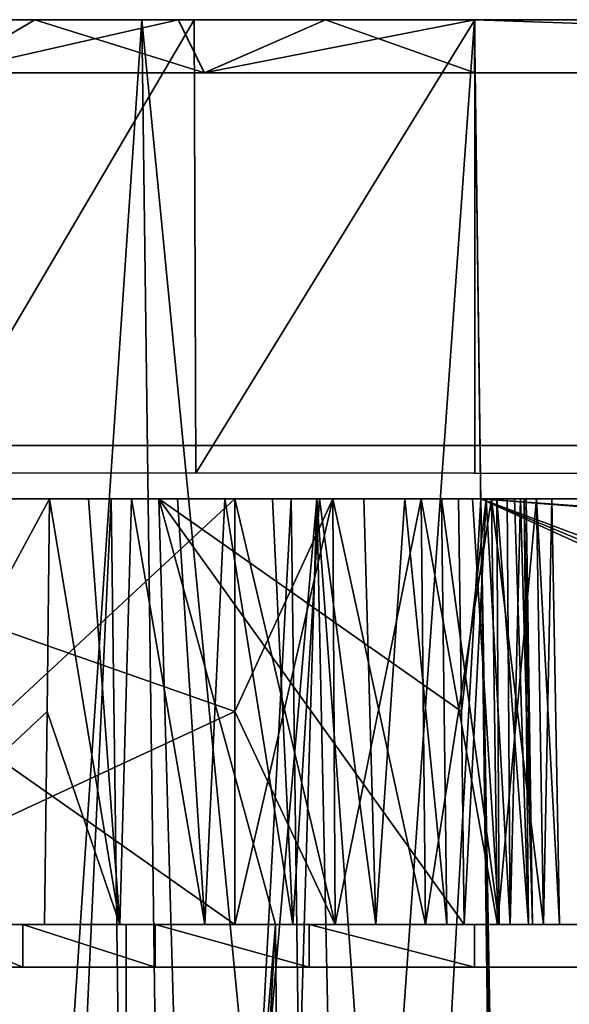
# Model space of a CAD drawing. Header units: millimetres. Extents: x -75 to 75, y -5 to 37.
# Tile 63 of 255: x -63.27 to -58.11, y 27.75 to 37. Entities that reach past the tile are written whole.
import ezdxf

# ---------------------------------------------------------------- set-up
doc = ezdxf.new("R2010")
doc.units = ezdxf.units.MM
doc.header["$LTSCALE"] = 101.851852
for name, color, linetype in [('10', 7, 'CONTINUOUS'), ('14', 7, 'CONTINUOUS'), ('16', 7, 'CONTINUOUS'), ('17', 7, 'CONTINUOUS'), ('19', 7, 'CONTINUOUS'), ('2', 7, 'CONTINUOUS'), ('23', 7, 'CONTINUOUS'), ('27', 7, 'CONTINUOUS'), ('47', 7, 'CONTINUOUS'), ('50', 7, 'CONTINUOUS'), ('51', 7, 'CONTINUOUS'), ('553', 7, 'CONTINUOUS'), ('554', 7, 'CONTINUOUS'), ('565', 7, 'CONTINUOUS'), ('567', 7, 'CONTINUOUS'), ('58', 7, 'CONTINUOUS'), ('59', 7, 'CONTINUOUS'), ('6', 7, 'CONTINUOUS'), ('60', 7, 'CONTINUOUS'), ('61', 7, 'CONTINUOUS'), ('79', 7, 'CONTINUOUS'), ('8', 7, 'CONTINUOUS'), ('80', 7, 'CONTINUOUS'), ('82', 7, 'CONTINUOUS'), ('83', 7, 'CONTINUOUS'), ('84', 7, 'CONTINUOUS'), ('87', 7, 'CONTINUOUS'), ('9', 7, 'CONTINUOUS')]:
    doc.layers.add(name, color=color, linetype=linetype)

msp = doc.modelspace()

# ---------------------------------------------------------------- linework, layer by layer
at = {"layer": '10', "color": 251, "linetype": 'Continuous', "true_color": 0x565d62}
for points in [[(-64.6398, 0, 103.2978), (-61.6385, 0, 104.2082), (-65.1242, 37, 103.7822), (-64.6398, 0, 103.2978)], [(-61.6385, 0, 104.2082), (-62.1229, 37, 104.6926), (-65.1242, 37, 103.7822), (-61.6385, 0, 104.2082)], [(-61.6385, 0, 104.2082), (-58.517, 0, 104.5156), (-62.1229, 37, 104.6926), (-61.6385, 0, 104.2082)], [(-58.517, 0, 104.5156), (-59.0014, 37, 105), (-62.1229, 37, 104.6926), (-58.517, 0, 104.5156)]]:
    msp.add_3dface(points, dxfattribs=at)
at = {"layer": '14', "color": 251, "linetype": 'Continuous', "true_color": 0x565d62}
for points in [[(-58.6077, 7.0323, 96.607), (-58.9411, 32.5, 96.9404), (58.9411, 32.5, 96.9404), (-58.6077, 7.0323, 96.607)], [(-58.5539, 7.0314, 96.607), (-58.6077, 7.0323, 96.607), (58.9411, 32.5, 96.9404), (-58.5539, 7.0314, 96.607)], [(-58.5, 7.0311, 96.607), (-58.5539, 7.0314, 96.607), (58.9411, 32.5, 96.9404), (-58.5, 7.0311, 96.607)], [(-2.3593, 18.0402, 96.7511), (-58.5, 7.0311, 96.607), (58.9411, 32.5, 96.9404), (-2.3593, 18.0402, 96.7511)]]:
    msp.add_3dface(points, dxfattribs=at)
at = {"layer": '16', "color": 251, "linetype": 'Continuous', "true_color": 0x565d62}
for points in [[(-2.487, 28.0402, -96.882), (2.487, 28.0402, -96.882), (-58.9411, 32.5, -96.9404), (-2.487, 28.0402, -96.882)], [(-2.7755, 11.5118, -96.6657), (-2.487, 28.0402, -96.882), (-58.9411, 32.5, -96.9404), (-2.7755, 11.5118, -96.6657)], [(-2.8621, 9.2649, -96.6362), (-2.7755, 11.5118, -96.6657), (-58.9411, 32.5, -96.9404), (-2.8621, 9.2649, -96.6362)], [(-2.9458, 7.0311, -96.607), (-2.8621, 9.2649, -96.6362), (-58.9411, 32.5, -96.9404), (-2.9458, 7.0311, -96.607)], [(-58.5, 7.0311, -96.607), (-2.9458, 7.0311, -96.607), (-58.9411, 32.5, -96.9404), (-58.5, 7.0311, -96.607)], [(-58.5539, 7.0314, -96.607), (-58.5, 7.0311, -96.607), (-58.9411, 32.5, -96.9404), (-58.5539, 7.0314, -96.607)], [(-58.6077, 7.0323, -96.607), (-58.5539, 7.0314, -96.607), (-58.9411, 32.5, -96.9404), (-58.6077, 7.0323, -96.607)], [(2.487, 28.0402, -96.882), (58.9411, 32.5, -96.9404), (-58.9411, 32.5, -96.9404), (2.487, 28.0402, -96.882)]]:
    msp.add_3dface(points, dxfattribs=at)
at = {"layer": '17', "color": 251, "linetype": 'Continuous', "true_color": 0x565d62}
for points in [[(-61.9658, 32.5, -96.3466), (-61.599, 19.6955, -96.2572), (-60.4823, 32.5, -96.7905), (-61.9658, 32.5, -96.3466)], [(-61.2335, 7.0694, -96.1645), (-60.4823, 32.5, -96.7905), (-61.599, 19.6955, -96.2572), (-61.2335, 7.0694, -96.1645)], [(-59.9442, 7.0532, -96.4949), (-60.4823, 32.5, -96.7905), (-61.2335, 7.0694, -96.1645), (-59.9442, 7.0532, -96.4949)], [(-58.6077, 7.0323, -96.607), (-60.4823, 32.5, -96.7905), (-59.9442, 7.0532, -96.4949), (-58.6077, 7.0323, -96.607)], [(-58.6077, 7.0323, -96.607), (-58.9411, 32.5, -96.9404), (-60.4823, 32.5, -96.7905), (-58.6077, 7.0323, -96.607)]]:
    msp.add_3dface(points, dxfattribs=at)
at = {"layer": '19', "color": 251, "linetype": 'Continuous', "true_color": 0x565d62}
for points in [[(-63.9287, 32.5, 95.1952), (-62.412, 32.5, 96.1482), (-63.5934, 7.087, 94.8647), (-63.9287, 32.5, 95.1952)], [(-63.5934, 7.087, 94.8647), (-62.412, 32.5, 96.1482), (-62.078, 7.0776, 95.816), (-63.5934, 7.087, 94.8647)], [(-62.412, 32.5, 96.1482), (-60.7213, 32.5, 96.7398), (-62.078, 7.0776, 95.816), (-62.412, 32.5, 96.1482)], [(-62.078, 7.0776, 95.816), (-60.7213, 32.5, 96.7398), (-60.3886, 7.0592, 96.4067), (-62.078, 7.0776, 95.816)], [(-60.7213, 32.5, 96.7398), (-58.9411, 32.5, 96.9404), (-60.3886, 7.0592, 96.4067), (-60.7213, 32.5, 96.7398)], [(-58.9411, 32.5, 96.9404), (-58.6077, 7.0323, 96.607), (-60.3886, 7.0592, 96.4067), (-58.9411, 32.5, 96.9404)]]:
    msp.add_3dface(points, dxfattribs=at)
at = {"layer": '2', "color": 251, "linetype": 'Continuous', "true_color": 0x565d62}
for points in [[(-64.1671, 37, -101.4725), (-61.6348, 37, -102.2406), (-70.3143, 37, -100.3143), (-64.1671, 37, -101.4725)], [(-70.3143, 37, -100.3143), (-61.6348, 37, -102.2406), (-67.89, 37, -102.3038), (-70.3143, 37, -100.3143)], [(-65.1242, 37, 103.7822), (-58.9986, 37, 102.5), (-67.89, 37, 102.3038), (-65.1242, 37, 103.7822)], [(-58.9986, 37, 102.5), (-61.6326, 37, 102.2406), (-67.89, 37, 102.3038), (-58.9986, 37, 102.5)], [(-61.6326, 37, 102.2406), (-64.1654, 37, 101.4723), (-67.89, 37, 102.3038), (-61.6326, 37, 102.2406)], [(-61.6348, 37, -102.2406), (-59.0014, 37, -102.5), (-67.89, 37, -102.3038), (-61.6348, 37, -102.2406)], [(-67.89, 37, -102.3038), (-59.0014, 37, -102.5), (-65.1242, 37, -103.7822), (-67.89, 37, -102.3038)], [(59.0014, 37, 102.5), (-58.9986, 37, 102.5), (-65.1242, 37, 103.7822), (59.0014, 37, 102.5)], [(59.0014, 37, 102.5), (-65.1242, 37, 103.7822), (65.1242, 37, 103.7822), (59.0014, 37, 102.5)], [(-65.1242, 37, -103.7822), (-59.0014, 37, -102.5), (65.1242, 37, -103.7822), (-65.1242, 37, -103.7822)], [(62.1229, 37, -104.6926), (-65.1242, 37, -103.7822), (65.1242, 37, -103.7822), (62.1229, 37, -104.6926)], [(-62.1229, 37, -104.6926), (-65.1242, 37, -103.7822), (62.1229, 37, -104.6926), (-62.1229, 37, -104.6926)], [(-65.1242, 37, 103.7822), (-62.1229, 37, 104.6926), (65.1242, 37, 103.7822), (-65.1242, 37, 103.7822)], [(59.0014, 37, -105), (-62.1229, 37, -104.6926), (62.1229, 37, -104.6926), (59.0014, 37, -105)], [(-59.0014, 37, -105), (-62.1229, 37, -104.6926), (59.0014, 37, -105), (-59.0014, 37, -105)], [(65.1242, 37, 103.7822), (-62.1229, 37, 104.6926), (62.1229, 37, 104.6926), (65.1242, 37, 103.7822)], [(-62.1229, 37, 104.6926), (-59.0014, 37, 105), (62.1229, 37, 104.6926), (-62.1229, 37, 104.6926)], [(-59.0014, 37, -102.5), (59.0014, 37, -102.5), (65.1242, 37, -103.7822), (-59.0014, 37, -102.5)], [(62.1229, 37, 104.6926), (-59.0014, 37, 105), (-16.1484, 37, 105), (62.1229, 37, 104.6926)]]:
    msp.add_3dface(points, dxfattribs=at)
at = {"layer": '23', "color": 251, "linetype": 'Continuous', "true_color": 0x565d62}
for points in [[(-59.0014, 37, -102.5), (-59.0014, 32.7413, -102.4257), (59.0014, 32.7413, -102.4257), (-59.0014, 37, -102.5)], [(59.0014, 37, -102.5), (-59.0014, 37, -102.5), (59.0014, 32.7413, -102.4257), (59.0014, 37, -102.5)]]:
    msp.add_3dface(points, dxfattribs=at)
at = {"layer": '27', "color": 251, "linetype": 'Continuous', "true_color": 0x565d62}
for points in [[(-64.1654, 37, 101.4723), (-61.6326, 37, 102.2406), (-64.1369, 32.7413, 101.4036), (-64.1654, 37, 101.4723)], [(-64.1369, 32.7413, 101.4036), (-61.6326, 37, 102.2406), (-61.6181, 32.7413, 102.1677), (-64.1369, 32.7413, 101.4036)], [(-61.6326, 37, 102.2406), (-58.9986, 37, 102.5), (-61.6181, 32.7413, 102.1677), (-61.6326, 37, 102.2406)], [(-58.9986, 37, 102.5), (-58.9986, 32.7413, 102.4257), (-61.6181, 32.7413, 102.1677), (-58.9986, 37, 102.5)]]:
    msp.add_3dface(points, dxfattribs=at)
at = {"layer": '47', "color": 251, "linetype": 'Continuous', "true_color": 0x565d62}
for points in [[(-62.3004, 2.5, -94.8477), (-63.4908, 28.5, -93.4908), (-63.7315, 2.5, -93.7315), (-62.3004, 2.5, -94.8477)], [(-62.2723, 28.5, -94.4655), (-63.4908, 28.5, -93.4908), (-62.3004, 2.5, -94.8477), (-62.2723, 28.5, -94.4655)], [(-60.8693, 28.5, -95.1485), (-62.2723, 28.5, -94.4655), (-62.3004, 2.5, -94.8477), (-60.8693, 28.5, -95.1485)], [(-60.8693, 28.5, -95.1485), (-62.3004, 2.5, -94.8477), (-60.7586, 15.7463, -95.3629), (-60.8693, 28.5, -95.1485)]]:
    msp.add_3dface(points, dxfattribs=at)
at = {"layer": '50', "color": 251, "linetype": 'Continuous', "true_color": 0x565d62}
for points in [[(-66.3466, 32.5, -91.9658), (-65.1485, 28.5, -90.8693), (-62.9912, 32.5, -89.1503), (-66.3466, 32.5, -91.9658)], [(-62.9912, 32.5, -89.1503), (-65.1485, 28.5, -90.8693), (-63.0137, 30.501, -89.1236), (-62.9912, 32.5, -89.1503)], [(-63.0137, 30.501, -89.1236), (-65.1485, 28.5, -90.8693), (-63.0361, 28.5, -89.0968), (-63.0137, 30.501, -89.1236)]]:
    msp.add_3dface(points, dxfattribs=at)
at = {"layer": '51', "color": 251, "linetype": 'Continuous', "true_color": 0x565d62}
for points in [[(-66.9404, 32.5, 34.2263), (-65.5581, 28.5, 34.2962), (-61.25, 32.5, 34.2263), (-66.9404, 32.5, 34.2263)], [(-61.25, 32.5, 34.2263), (-65.5581, 28.5, 34.2962), (-61.25, 30.5007, 34.2612), (-61.25, 32.5, 34.2263)], [(-61.25, 30.5007, 34.2612), (-65.5581, 28.5, 34.2962), (-61.25, 28.5, 34.2962), (-61.25, 30.5007, 34.2612)]]:
    msp.add_3dface(points, dxfattribs=at)
at = {"layer": '553', "linetype": 'Continuous'}
for points in [[(-64.1962, 28.5, 32), (-63.2426, 28.5, 33.2426), (-64.1962, 28.5, -92), (-64.1962, 28.5, 32)], [(-64.1962, 28.5, -92), (-63.2426, 28.5, 33.2426), (-63.2426, 28.5, -93.2426), (-64.1962, 28.5, -92)], [(-63.2426, 28.5, -93.2426), (-63.2426, 28.5, 33.2426), (-62.7388, 28.5, 31.2388), (-63.2426, 28.5, -93.2426)], [(-62.7388, 28.5, 31.2388), (-63.2426, 28.5, 33.2426), (-62.6483, 28.5, 31.7518), (-62.7388, 28.5, 31.2388)], [(-63.2426, 28.5, 33.2426), (-62, 28.5, 34.1962), (-62.6483, 28.5, 31.7518), (-63.2426, 28.5, 33.2426)], [(-62.716, 28.5, -90.9783), (-63.2426, 28.5, -93.2426), (-62.7388, 28.5, 31.2388), (-62.716, 28.5, -90.9783)], [(-62.716, 28.5, -91.4993), (-63.2426, 28.5, -93.2426), (-62.716, 28.5, -90.9783), (-62.716, 28.5, -91.4993)], [(-62, 28.5, -94.1962), (-63.2426, 28.5, -93.2426), (-62.203, 28.5, -92.3878), (-62, 28.5, -94.1962)], [(-62.5378, 28.5, -91.9888), (-63.2426, 28.5, -93.2426), (-62.716, 28.5, -91.4993), (-62.5378, 28.5, -91.9888)], [(-62.203, 28.5, -92.3878), (-63.2426, 28.5, -93.2426), (-62.5378, 28.5, -91.9888), (-62.203, 28.5, -92.3878)], [(-62.6483, 28.5, 30.7258), (-62.716, 28.5, -90.9783), (-62.7388, 28.5, 31.2388), (-62.6483, 28.5, 30.7258)], [(-62.5378, 28.5, -90.4888), (-62.716, 28.5, -90.9783), (-62.6483, 28.5, 30.7258), (-62.5378, 28.5, -90.4888)], [(-62.3878, 28.5, 30.2746), (-62.5378, 28.5, -90.4888), (-62.6483, 28.5, 30.7258), (-62.3878, 28.5, 30.2746)], [(-62.6483, 28.5, 31.7518), (-62, 28.5, 34.1962), (-62.3878, 28.5, 32.203), (-62.6483, 28.5, 31.7518)], [(-62.203, 28.5, -90.0897), (-62.5378, 28.5, -90.4888), (-62.3878, 28.5, 30.2746), (-62.203, 28.5, -90.0897)], [(-61.9888, 28.5, 29.9397), (-62.203, 28.5, -90.0897), (-62.3878, 28.5, 30.2746), (-61.9888, 28.5, 29.9397)], [(-62.3878, 28.5, 32.203), (-62, 28.5, 34.1962), (-61.9888, 28.5, 32.5378), (-62.3878, 28.5, 32.203)], [(-61.7518, 28.5, -89.8292), (-62.203, 28.5, -90.0897), (-61.9888, 28.5, 29.9397), (-61.7518, 28.5, -89.8292)], [(-61.7518, 28.5, -92.6483), (-62, 28.5, -94.1962), (-62.203, 28.5, -92.3878), (-61.7518, 28.5, -92.6483)], [(-62, 28.5, 34.1962), (-60.5529, 28.5, 34.7956), (-61.9888, 28.5, 32.5378), (-62, 28.5, 34.1962)], [(-61.2388, 28.5, -92.7388), (-62, 28.5, -94.1962), (-61.7518, 28.5, -92.6483), (-61.2388, 28.5, -92.7388)], [(-60.7258, 28.5, -92.6483), (-62, 28.5, -94.1962), (-61.2388, 28.5, -92.7388), (-60.7258, 28.5, -92.6483)], [(-60.5529, 28.5, -94.7956), (-62, 28.5, -94.1962), (-60.7258, 28.5, -92.6483), (-60.5529, 28.5, -94.7956)], [(-61.4993, 28.5, 29.7616), (-61.7518, 28.5, -89.8292), (-61.9888, 28.5, 29.9397), (-61.4993, 28.5, 29.7616)], [(-61.9888, 28.5, 32.5378), (-60.5529, 28.5, 34.7956), (-61.4993, 28.5, 32.716), (-61.9888, 28.5, 32.5378)], [(-61.2388, 28.5, -89.7388), (-61.7518, 28.5, -89.8292), (-61.4993, 28.5, 29.7616), (-61.2388, 28.5, -89.7388)], [(-60.9783, 28.5, 29.7616), (-61.2388, 28.5, -89.7388), (-61.4993, 28.5, 29.7616), (-60.9783, 28.5, 29.7616)], [(-61.4993, 28.5, 32.716), (-60.5529, 28.5, 34.7956), (-60.9783, 28.5, 32.716), (-61.4993, 28.5, 32.716)], [(-60.7258, 28.5, -89.8292), (-61.2388, 28.5, -89.7388), (-60.9783, 28.5, 29.7616), (-60.7258, 28.5, -89.8292)], [(-60.4888, 28.5, 29.9397), (-60.7258, 28.5, -89.8292), (-60.9783, 28.5, 29.7616), (-60.4888, 28.5, 29.9397)], [(-60.9783, 28.5, 32.716), (-60.5529, 28.5, 34.7956), (-60.4888, 28.5, 32.5378), (-60.9783, 28.5, 32.716)], [(-60.2746, 28.5, -90.0897), (-60.7258, 28.5, -89.8292), (-60.4888, 28.5, 29.9397), (-60.2746, 28.5, -90.0897)], [(-60.2746, 28.5, -92.3878), (-60.5529, 28.5, -94.7956), (-60.7258, 28.5, -92.6483), (-60.2746, 28.5, -92.3878)], [(-60.5529, 28.5, 34.7956), (-59, 28.5, 35), (-60.4888, 28.5, 32.5378), (-60.5529, 28.5, 34.7956)], [(-59.9397, 28.5, -91.9888), (-60.5529, 28.5, -94.7956), (-60.2746, 28.5, -92.3878), (-59.9397, 28.5, -91.9888)], [(-59.7616, 28.5, -91.4993), (-60.5529, 28.5, -94.7956), (-59.9397, 28.5, -91.9888), (-59.7616, 28.5, -91.4993)], [(-59, 28.5, -95), (-60.5529, 28.5, -94.7956), (-59.7616, 28.5, -91.4993), (-59, 28.5, -95)], [(-60.0897, 28.5, 30.2746), (-60.2746, 28.5, -90.0897), (-60.4888, 28.5, 29.9397), (-60.0897, 28.5, 30.2746)], [(-60.4888, 28.5, 32.5378), (-59, 28.5, 35), (-60.0897, 28.5, 32.203), (-60.4888, 28.5, 32.5378)], [(-59.9397, 28.5, -90.4888), (-60.2746, 28.5, -90.0897), (-60.0897, 28.5, 30.2746), (-59.9397, 28.5, -90.4888)], [(-59.8292, 28.5, 30.7258), (-59.9397, 28.5, -90.4888), (-60.0897, 28.5, 30.2746), (-59.8292, 28.5, 30.7258)], [(-60.0897, 28.5, 32.203), (-59, 28.5, 35), (-59.8292, 28.5, 31.7518), (-60.0897, 28.5, 32.203)], [(-59.7616, 28.5, -90.9783), (-59.9397, 28.5, -90.4888), (-59.8292, 28.5, 30.7258), (-59.7616, 28.5, -90.9783)], [(-59.7388, 28.5, 31.2388), (-59.7616, 28.5, -90.9783), (-59.8292, 28.5, 30.7258), (-59.7388, 28.5, 31.2388)], [(-59, 28.5, 35), (-59.7388, 28.5, 31.2388), (-59.8292, 28.5, 31.7518), (-59, 28.5, 35)], [(-59.7388, 28.5, 31.2388), (-59, 28.5, 35), (-59.7616, 28.5, -90.9783), (-59.7388, 28.5, 31.2388)], [(-59, 28.5, 35), (-59, 28.5, -95), (-59.7616, 28.5, -91.4993), (-59, 28.5, 35)], [(-59.7616, 28.5, -91.4993), (-59.7616, 28.5, -90.9783), (-59, 28.5, 35), (-59.7616, 28.5, -91.4993)], [(-59, 28.5, 35), (-56.8408, 28.5, 26.9182), (-59, 28.5, -95), (-59, 28.5, 35)], [(59, 28.5, 35), (-56.8408, 28.5, 26.9182), (-59, 28.5, 35), (59, 28.5, 35)], [(-56.8408, 28.5, 26.9182), (-56.8408, 28.5, -86.9182), (-59, 28.5, -95), (-56.8408, 28.5, 26.9182)], [(-59, 28.5, -95), (56.8408, 28.5, -86.9182), (59, 28.5, -95), (-59, 28.5, -95)], [(-56.8408, 28.5, -86.9182), (56.8408, 28.5, -86.9182), (-59, 28.5, -95), (-56.8408, 28.5, -86.9182)]]:
    msp.add_3dface(points, dxfattribs=at)
at = {"layer": '554', "linetype": 'Continuous'}
for points in [[(-64.1962, 28.1, 32), (-63.2426, 28.1, -93.2426), (-63.2426, 28.1, 33.2426), (-64.1962, 28.1, 32)], [(-64.1962, 28.1, -92), (-63.2426, 28.1, -93.2426), (-64.1962, 28.1, 32), (-64.1962, 28.1, -92)], [(-62.6483, 28.1, 31.7518), (-63.2426, 28.1, 33.2426), (-62.7388, 28.1, 31.2388), (-62.6483, 28.1, 31.7518)], [(-62.3878, 28.1, 32.203), (-63.2426, 28.1, 33.2426), (-62.6483, 28.1, 31.7518), (-62.3878, 28.1, 32.203)], [(-62.716, 28.1, -91.4993), (-62.716, 28.1, -90.9783), (-63.2426, 28.1, 33.2426), (-62.716, 28.1, -91.4993)], [(-62, 28.1, 34.1962), (-63.2426, 28.1, 33.2426), (-62.3878, 28.1, 32.203), (-62, 28.1, 34.1962)], [(-63.2426, 28.1, 33.2426), (-63.2426, 28.1, -93.2426), (-62.716, 28.1, -91.4993), (-63.2426, 28.1, 33.2426)], [(-63.2426, 28.1, -93.2426), (-62, 28.1, -94.1962), (-62.716, 28.1, -91.4993), (-63.2426, 28.1, -93.2426)], [(-62.7388, 28.1, 31.2388), (-63.2426, 28.1, 33.2426), (-62.716, 28.1, -90.9783), (-62.7388, 28.1, 31.2388)], [(-62.7388, 28.1, 31.2388), (-62.716, 28.1, -90.9783), (-62.6483, 28.1, 30.7258), (-62.7388, 28.1, 31.2388)], [(-62.716, 28.1, -91.4993), (-62, 28.1, -94.1962), (-62.5378, 28.1, -91.9888), (-62.716, 28.1, -91.4993)], [(-62.716, 28.1, -90.9783), (-62.5378, 28.1, -90.4888), (-62.6483, 28.1, 30.7258), (-62.716, 28.1, -90.9783)], [(-62.6483, 28.1, 30.7258), (-62.5378, 28.1, -90.4888), (-62.3878, 28.1, 30.2746), (-62.6483, 28.1, 30.7258)], [(-62.5378, 28.1, -91.9888), (-62, 28.1, -94.1962), (-62.203, 28.1, -92.3878), (-62.5378, 28.1, -91.9888)], [(-62.5378, 28.1, -90.4888), (-62.203, 28.1, -90.0897), (-62.3878, 28.1, 30.2746), (-62.5378, 28.1, -90.4888)], [(-61.9888, 28.1, 32.5378), (-62, 28.1, 34.1962), (-62.3878, 28.1, 32.203), (-61.9888, 28.1, 32.5378)], [(-62.3878, 28.1, 30.2746), (-62.203, 28.1, -90.0897), (-61.9888, 28.1, 29.9397), (-62.3878, 28.1, 30.2746)], [(-62.203, 28.1, -92.3878), (-62, 28.1, -94.1962), (-61.7518, 28.1, -92.6483), (-62.203, 28.1, -92.3878)], [(-62.203, 28.1, -90.0897), (-61.7518, 28.1, -89.8292), (-61.9888, 28.1, 29.9397), (-62.203, 28.1, -90.0897)], [(-60.5529, 28.1, 34.7956), (-62, 28.1, 34.1962), (-60.9783, 28.1, 32.716), (-60.5529, 28.1, 34.7956)], [(-60.9783, 28.1, 32.716), (-62, 28.1, 34.1962), (-61.4993, 28.1, 32.716), (-60.9783, 28.1, 32.716)], [(-61.4993, 28.1, 32.716), (-62, 28.1, 34.1962), (-61.9888, 28.1, 32.5378), (-61.4993, 28.1, 32.716)], [(-62, 28.1, -94.1962), (-60.5529, 28.1, -94.7956), (-61.7518, 28.1, -92.6483), (-62, 28.1, -94.1962)], [(-61.9888, 28.1, 29.9397), (-61.7518, 28.1, -89.8292), (-61.4993, 28.1, 29.7616), (-61.9888, 28.1, 29.9397)], [(-61.7518, 28.1, -92.6483), (-60.5529, 28.1, -94.7956), (-61.2388, 28.1, -92.7388), (-61.7518, 28.1, -92.6483)], [(-61.7518, 28.1, -89.8292), (-61.2388, 28.1, -89.7388), (-61.4993, 28.1, 29.7616), (-61.7518, 28.1, -89.8292)], [(-61.4993, 28.1, 29.7616), (-61.2388, 28.1, -89.7388), (-60.9783, 28.1, 29.7616), (-61.4993, 28.1, 29.7616)], [(-61.2388, 28.1, -92.7388), (-60.5529, 28.1, -94.7956), (-60.7258, 28.1, -92.6483), (-61.2388, 28.1, -92.7388)], [(-61.2388, 28.1, -89.7388), (-60.7258, 28.1, -89.8292), (-60.9783, 28.1, 29.7616), (-61.2388, 28.1, -89.7388)], [(-60.9783, 28.1, 29.7616), (-60.7258, 28.1, -89.8292), (-60.4888, 28.1, 29.9397), (-60.9783, 28.1, 29.7616)], [(-60.4888, 28.1, 32.5378), (-60.5529, 28.1, 34.7956), (-60.9783, 28.1, 32.716), (-60.4888, 28.1, 32.5378)], [(-60.7258, 28.1, -92.6483), (-60.5529, 28.1, -94.7956), (-60.2746, 28.1, -92.3878), (-60.7258, 28.1, -92.6483)], [(-60.7258, 28.1, -89.8292), (-60.2746, 28.1, -90.0897), (-60.4888, 28.1, 29.9397), (-60.7258, 28.1, -89.8292)], [(-59, 28.1, 35), (-60.5529, 28.1, 34.7956), (-59.8292, 28.1, 31.7518), (-59, 28.1, 35)], [(-59.8292, 28.1, 31.7518), (-60.5529, 28.1, 34.7956), (-60.0897, 28.1, 32.203), (-59.8292, 28.1, 31.7518)], [(-60.0897, 28.1, 32.203), (-60.5529, 28.1, 34.7956), (-60.4888, 28.1, 32.5378), (-60.0897, 28.1, 32.203)], [(-60.5529, 28.1, -94.7956), (-59, 28.1, -95), (-60.2746, 28.1, -92.3878), (-60.5529, 28.1, -94.7956)], [(-60.4888, 28.1, 29.9397), (-60.2746, 28.1, -90.0897), (-60.0897, 28.1, 30.2746), (-60.4888, 28.1, 29.9397)], [(-60.2746, 28.1, -92.3878), (-59, 28.1, -95), (-59.9397, 28.1, -91.9888), (-60.2746, 28.1, -92.3878)], [(-60.2746, 28.1, -90.0897), (-59.9397, 28.1, -90.4888), (-60.0897, 28.1, 30.2746), (-60.2746, 28.1, -90.0897)], [(-60.0897, 28.1, 30.2746), (-59.9397, 28.1, -90.4888), (-59.8292, 28.1, 30.7258), (-60.0897, 28.1, 30.2746)], [(-59.9397, 28.1, -91.9888), (-59, 28.1, -95), (-59.7616, 28.1, -91.4993), (-59.9397, 28.1, -91.9888)], [(-59.9397, 28.1, -90.4888), (-59.7616, 28.1, -90.9783), (-59.8292, 28.1, 30.7258), (-59.9397, 28.1, -90.4888)], [(-59.7616, 28.1, -90.9783), (-59.7388, 28.1, 31.2388), (-59.8292, 28.1, 30.7258), (-59.7616, 28.1, -90.9783)], [(-59.7388, 28.1, 31.2388), (-59, 28.1, 35), (-59.8292, 28.1, 31.7518), (-59.7388, 28.1, 31.2388)], [(-59.7616, 28.1, -90.9783), (-59, 28.1, -95), (-59.7388, 28.1, 31.2388), (-59.7616, 28.1, -90.9783)], [(-59.7616, 28.1, -91.4993), (-59, 28.1, -95), (-59.7616, 28.1, -90.9783), (-59.7616, 28.1, -91.4993)], [(-59, 28.1, -95), (-59, 28.1, 35), (-59.7388, 28.1, 31.2388), (-59, 28.1, -95)], [(-59, 28.1, 35), (57, 28.1, 27), (59, 28.1, 35), (-59, 28.1, 35)], [(-57, 28.1, 27), (0, 28.1, 27), (-59, 28.1, 35), (-57, 28.1, 27)], [(-57, 28.1, -30), (-57, 28.1, 27), (-59, 28.1, 35), (-57, 28.1, -30)], [(-57, 28.1, -87), (-57, 28.1, -30), (-59, 28.1, 35), (-57, 28.1, -87)], [(0, 28.1, 27), (57, 28.1, 27), (-59, 28.1, 35), (0, 28.1, 27)], [(59, 28.1, -95), (-57, 28.1, -87), (-59, 28.1, -95), (59, 28.1, -95)], [(-59, 28.1, -95), (-57, 28.1, -87), (-59, 28.1, 35), (-59, 28.1, -95)]]:
    msp.add_3dface(points, dxfattribs=at)
at = {"layer": '565', "linetype": 'Continuous'}
for points in [[(59, 28.5, 35), (-59, 28.5, 35), (59, 28.1, 35), (59, 28.5, 35)], [(-59, 28.5, 35), (-59, 28.1, 35), (59, 28.1, 35), (-59, 28.5, 35)]]:
    msp.add_3dface(points, dxfattribs=at)
at = {"layer": '567', "linetype": 'Continuous'}
for points in [[(-63.2426, 28.5, 33.2426), (-64.1962, 28.5, 32), (-63.2426, 28.1, 33.2426), (-63.2426, 28.5, 33.2426)], [(-64.1962, 28.5, 32), (-64.1962, 28.1, 32), (-63.2426, 28.1, 33.2426), (-64.1962, 28.5, 32)], [(-62, 28.5, 34.1962), (-63.2426, 28.5, 33.2426), (-62, 28.1, 34.1962), (-62, 28.5, 34.1962)], [(-63.2426, 28.5, 33.2426), (-63.2426, 28.1, 33.2426), (-62, 28.1, 34.1962), (-63.2426, 28.5, 33.2426)], [(-60.5529, 28.5, 34.7956), (-62, 28.5, 34.1962), (-60.5529, 28.1, 34.7956), (-60.5529, 28.5, 34.7956)], [(-62, 28.5, 34.1962), (-62, 28.1, 34.1962), (-60.5529, 28.1, 34.7956), (-62, 28.5, 34.1962)], [(-60.5529, 28.5, 34.7956), (-60.5529, 28.1, 34.7956), (-59, 28.1, 35), (-60.5529, 28.5, 34.7956)], [(-59, 28.5, 35), (-60.5529, 28.5, 34.7956), (-59, 28.1, 35), (-59, 28.5, 35)]]:
    msp.add_3dface(points, dxfattribs=at)
at = {"layer": '58', "color": 251, "linetype": 'Continuous', "true_color": 0x565d62}
for points in [[(-60.3303, 32.5, 34.0807), (-61.25, 32.5, 34.2263), (-60.3087, 28.5, 34.1471), (-60.3303, 32.5, 34.0807)], [(-61.25, 32.5, 34.2263), (-61.25, 30.5007, 34.2612), (-60.3087, 28.5, 34.1471), (-61.25, 32.5, 34.2263)], [(-61.25, 30.5006, 28.2388), (-60.3303, 32.5, 28.4193), (-61.25, 28.5, 28.2038), (-61.25, 30.5006, 28.2388)], [(-61.25, 32.5, 28.2737), (-60.3303, 32.5, 28.4193), (-61.25, 30.5006, 28.2388), (-61.25, 32.5, 28.2737)], [(-61.25, 28.5, 28.2038), (-60.3303, 32.5, 28.4193), (-60.3087, 28.5, 28.3529), (-61.25, 28.5, 28.2038)], [(-60.3303, 32.5, 28.4193), (-59.5005, 32.5, 28.8421), (-60.3087, 28.5, 28.3529), (-60.3303, 32.5, 28.4193)], [(-59.4595, 28.5, 33.7144), (-60.3303, 32.5, 34.0807), (-60.3087, 28.5, 34.1471), (-59.4595, 28.5, 33.7144)], [(-59.5005, 32.5, 33.6579), (-60.3303, 32.5, 34.0807), (-59.4595, 28.5, 33.7144), (-59.5005, 32.5, 33.6579)], [(-60.3087, 28.5, 28.3529), (-59.5005, 32.5, 28.8421), (-59.4595, 28.5, 28.7856), (-60.3087, 28.5, 28.3529)], [(-59.5005, 32.5, 28.8421), (-58.8421, 32.5, 29.5005), (-59.4595, 28.5, 28.7856), (-59.5005, 32.5, 28.8421)], [(-58.7856, 28.5, 33.0405), (-59.5005, 32.5, 33.6579), (-59.4595, 28.5, 33.7144), (-58.7856, 28.5, 33.0405)], [(-58.8421, 32.5, 32.9995), (-59.5005, 32.5, 33.6579), (-58.7856, 28.5, 33.0405), (-58.8421, 32.5, 32.9995)], [(-59.4595, 28.5, 28.7856), (-58.8421, 32.5, 29.5005), (-58.7856, 28.5, 29.4595), (-59.4595, 28.5, 28.7856)], [(-58.3529, 28.5, 32.1913), (-58.8421, 32.5, 32.9995), (-58.7856, 28.5, 33.0405), (-58.3529, 28.5, 32.1913)], [(-58.4193, 32.5, 32.1697), (-58.8421, 32.5, 32.9995), (-58.3529, 28.5, 32.1913), (-58.4193, 32.5, 32.1697)], [(-58.8421, 32.5, 29.5005), (-58.4193, 32.5, 30.3303), (-58.7856, 28.5, 29.4595), (-58.8421, 32.5, 29.5005)], [(-58.7856, 28.5, 29.4595), (-58.4193, 32.5, 30.3303), (-58.3529, 28.5, 30.3087), (-58.7856, 28.5, 29.4595)], [(-58.2038, 28.5, 31.25), (-58.4193, 32.5, 32.1697), (-58.3529, 28.5, 32.1913), (-58.2038, 28.5, 31.25)], [(-58.2737, 32.5, 31.25), (-58.4193, 32.5, 32.1697), (-58.2038, 28.5, 31.25), (-58.2737, 32.5, 31.25)], [(-58.4193, 32.5, 30.3303), (-58.2737, 32.5, 31.25), (-58.3529, 28.5, 30.3087), (-58.4193, 32.5, 30.3303)], [(-58.3529, 28.5, 30.3087), (-58.2737, 32.5, 31.25), (-58.2038, 28.5, 31.25), (-58.3529, 28.5, 30.3087)], [(-61.25, 30.5007, 34.2612), (-61.25, 28.5, 34.2962), (-60.3087, 28.5, 34.1471), (-61.25, 30.5007, 34.2612)]]:
    msp.add_3dface(points, dxfattribs=at)
at = {"layer": '59', "color": 251, "linetype": 'Continuous', "true_color": 0x565d62}
for points in [[(-66.9404, 32.5, 28.2737), (-61.25, 30.5006, 28.2388), (-61.25, 28.5, 28.2038), (-66.9404, 32.5, 28.2737)], [(-66.9404, 32.5, 28.2737), (-61.25, 32.5, 28.2737), (-61.25, 30.5006, 28.2388), (-66.9404, 32.5, 28.2737)], [(-65.5581, 28.5, 28.2038), (-66.9404, 32.5, 28.2737), (-61.25, 28.5, 28.2038), (-65.5581, 28.5, 28.2038)]]:
    msp.add_3dface(points, dxfattribs=at)
at = {"layer": '6', "color": 251, "linetype": 'Continuous', "true_color": 0x565d62}
for points in [[(-59.0014, 37, 105), (-58.517, 0, 104.5156), (-16.1484, 37, 105), (-59.0014, 37, 105)], [(-58.517, 0, 104.5156), (-15.8255, 0, 104.5156), (-16.1484, 37, 105), (-58.517, 0, 104.5156)]]:
    msp.add_3dface(points, dxfattribs=at)
at = {"layer": '60', "color": 251, "linetype": 'Continuous', "true_color": 0x565d62}
for points in [[(-62.9912, 32.5, -89.1503), (-63.0137, 30.501, -89.1236), (-62.3313, 28.5, -88.6649), (-62.9912, 32.5, -89.1503)], [(-62.6248, 32.5, -88.891), (-62.9912, 32.5, -89.1503), (-62.3313, 28.5, -88.6649), (-62.6248, 32.5, -88.891)], [(-62.2208, 32.5, -88.6954), (-62.6248, 32.5, -88.891), (-62.3313, 28.5, -88.6649), (-62.2208, 32.5, -88.6954)], [(-61.5311, 28.5, -88.4579), (-62.2208, 32.5, -88.6954), (-62.3313, 28.5, -88.6649), (-61.5311, 28.5, -88.4579)], [(-61.7901, 32.5, -88.5688), (-62.2208, 32.5, -88.6954), (-61.5311, 28.5, -88.4579), (-61.7901, 32.5, -88.5688)], [(-61.3445, 32.5, -88.5145), (-61.7901, 32.5, -88.5688), (-61.5311, 28.5, -88.4579), (-61.3445, 32.5, -88.5145)], [(-60.7052, 28.5, -88.494), (-61.3445, 32.5, -88.5145), (-61.5311, 28.5, -88.4579), (-60.7052, 28.5, -88.494)], [(-60.8961, 32.5, -88.5341), (-61.3445, 32.5, -88.5145), (-60.7052, 28.5, -88.494), (-60.8961, 32.5, -88.5341)], [(-60.4568, 32.5, -88.627), (-60.8961, 32.5, -88.5341), (-60.7052, 28.5, -88.494), (-60.4568, 32.5, -88.627)], [(-59.9261, 28.5, -88.7699), (-60.4568, 32.5, -88.627), (-60.7052, 28.5, -88.494), (-59.9261, 28.5, -88.7699)], [(-60.0389, 32.5, -88.7907), (-60.4568, 32.5, -88.627), (-59.9261, 28.5, -88.7699), (-60.0389, 32.5, -88.7907)], [(-59.6535, 32.5, -89.0207), (-60.0389, 32.5, -88.7907), (-59.9261, 28.5, -88.7699), (-59.6535, 32.5, -89.0207)], [(-59.2616, 28.5, -89.2616), (-59.6535, 32.5, -89.0207), (-59.9261, 28.5, -88.7699), (-59.2616, 28.5, -89.2616)], [(-59.311, 32.5, -89.311), (-59.6535, 32.5, -89.0207), (-59.2616, 28.5, -89.2616), (-59.311, 32.5, -89.311)], [(-58.7699, 28.5, -89.9261), (-59.311, 32.5, -89.311), (-59.2616, 28.5, -89.2616), (-58.7699, 28.5, -89.9261)], [(-59.0207, 32.5, -89.6535), (-59.311, 32.5, -89.311), (-58.7699, 28.5, -89.9261), (-59.0207, 32.5, -89.6535)], [(-59.1503, 32.5, -92.9912), (-58.891, 32.5, -92.6248), (-59.1235, 30.5006, -93.0137), (-59.1503, 32.5, -92.9912)], [(-59.1235, 30.5006, -93.0137), (-58.891, 32.5, -92.6248), (-59.0968, 28.5, -93.0361), (-59.1235, 30.5006, -93.0137)], [(-59.0968, 28.5, -93.0361), (-58.891, 32.5, -92.6248), (-58.6649, 28.5, -92.3313), (-59.0968, 28.5, -93.0361)], [(-58.7907, 32.5, -90.0389), (-59.0207, 32.5, -89.6535), (-58.7699, 28.5, -89.9261), (-58.7907, 32.5, -90.0389)], [(-58.891, 32.5, -92.6248), (-58.6954, 32.5, -92.2208), (-58.6649, 28.5, -92.3313), (-58.891, 32.5, -92.6248)], [(-58.627, 32.5, -90.4568), (-58.7907, 32.5, -90.0389), (-58.494, 28.5, -90.7052), (-58.627, 32.5, -90.4568)], [(-58.494, 28.5, -90.7052), (-58.7907, 32.5, -90.0389), (-58.7699, 28.5, -89.9261), (-58.494, 28.5, -90.7052)], [(-58.6954, 32.5, -92.2208), (-58.5688, 32.5, -91.7901), (-58.6649, 28.5, -92.3313), (-58.6954, 32.5, -92.2208)], [(-58.6649, 28.5, -92.3313), (-58.5688, 32.5, -91.7901), (-58.4579, 28.5, -91.5311), (-58.6649, 28.5, -92.3313)], [(-58.5341, 32.5, -90.8961), (-58.627, 32.5, -90.4568), (-58.494, 28.5, -90.7052), (-58.5341, 32.5, -90.8961)], [(-58.5688, 32.5, -91.7901), (-58.5145, 32.5, -91.3445), (-58.4579, 28.5, -91.5311), (-58.5688, 32.5, -91.7901)], [(-58.4579, 28.5, -91.5311), (-58.5341, 32.5, -90.8961), (-58.494, 28.5, -90.7052), (-58.4579, 28.5, -91.5311)], [(-58.5145, 32.5, -91.3445), (-58.5341, 32.5, -90.8961), (-58.4579, 28.5, -91.5311), (-58.5145, 32.5, -91.3445)], [(-63.0137, 30.501, -89.1236), (-63.0361, 28.5, -89.0968), (-62.3313, 28.5, -88.6649), (-63.0137, 30.501, -89.1236)]]:
    msp.add_3dface(points, dxfattribs=at)
at = {"layer": '61', "color": 251, "linetype": 'Continuous', "true_color": 0x565d62}
for points in [[(-61.599, 19.6955, -96.2572), (-61.9658, 32.5, -96.3466), (-60.8693, 28.5, -95.1485), (-61.599, 19.6955, -96.2572)], [(-60.8693, 28.5, -95.1485), (-61.9658, 32.5, -96.3466), (-59.0968, 28.5, -93.0361), (-60.8693, 28.5, -95.1485)], [(-61.9658, 32.5, -96.3466), (-59.1503, 32.5, -92.9912), (-59.1235, 30.5006, -93.0137), (-61.9658, 32.5, -96.3466)], [(-61.9658, 32.5, -96.3466), (-59.1235, 30.5006, -93.0137), (-59.0968, 28.5, -93.0361), (-61.9658, 32.5, -96.3466)], [(-61.599, 19.6955, -96.2572), (-60.8693, 28.5, -95.1485), (-60.7586, 15.7463, -95.3629), (-61.599, 19.6955, -96.2572)]]:
    msp.add_3dface(points, dxfattribs=at)
at = {"layer": '79', "color": 250, "linetype": 'Continuous', "true_color": 0x1c1c1c}
for points in [[(-71.4214, 37, -90.4008), (-71.5, 37, -89.0014), (71.4214, 37, -90.4008), (-71.4214, 37, -90.4008)], [(71.4214, 37, -90.4008), (-71.5, 37, -89.0014), (71.5, 37, -89.0014), (71.4214, 37, -90.4008)], [(71.5, 37, -89.0014), (-71.5, 37, 88.9986), (71.5, 37, 89.0014), (71.5, 37, -89.0014)], [(-71.5, 37, -89.0014), (-71.5, 37, 88.9986), (71.5, 37, -89.0014), (-71.5, 37, -89.0014)], [(-71.5, 37, 88.9986), (-71.4214, 37, 90.3983), (71.5, 37, 89.0014), (-71.5, 37, 88.9986)], [(-71.1866, 37, -91.7826), (-71.4214, 37, -90.4008), (71.1866, 37, -91.7826), (-71.1866, 37, -91.7826)], [(71.1866, 37, -91.7826), (-71.4214, 37, -90.4008), (71.4214, 37, -90.4008), (71.1866, 37, -91.7826)], [(71.5, 37, 89.0014), (-71.4214, 37, 90.3983), (71.4214, 37, 90.4008), (71.5, 37, 89.0014)], [(-71.4214, 37, 90.3983), (-71.1866, 37, 91.7804), (71.4214, 37, 90.4008), (-71.4214, 37, 90.3983)], [(-70.7986, 37, -93.1294), (-71.1866, 37, -91.7826), (70.7986, 37, -93.1294), (-70.7986, 37, -93.1294)], [(70.7986, 37, -93.1294), (-71.1866, 37, -91.7826), (71.1866, 37, -91.7826), (70.7986, 37, -93.1294)], [(71.4214, 37, 90.4008), (-71.1866, 37, 91.7804), (71.1866, 37, 91.7826), (71.4214, 37, 90.4008)], [(-71.1866, 37, 91.7804), (-70.7985, 37, 93.1276), (71.1866, 37, 91.7826), (-71.1866, 37, 91.7804)], [(-70.2622, 37, -94.4243), (-70.7986, 37, -93.1294), (70.2622, 37, -94.4243), (-70.2622, 37, -94.4243)], [(70.2622, 37, -94.4243), (-70.7986, 37, -93.1294), (70.7986, 37, -93.1294), (70.2622, 37, -94.4243)], [(71.1866, 37, 91.7826), (-70.7985, 37, 93.1276), (70.7986, 37, 93.1294), (71.1866, 37, 91.7826)], [(-70.7985, 37, 93.1276), (-70.262, 37, 94.4228), (70.7986, 37, 93.1294), (-70.7985, 37, 93.1276)], [(-69.5843, 37, -95.651), (-70.2622, 37, -94.4243), (69.5843, 37, -95.651), (-69.5843, 37, -95.651)], [(69.5843, 37, -95.651), (-70.2622, 37, -94.4243), (70.2622, 37, -94.4243), (69.5843, 37, -95.651)], [(70.7986, 37, 93.1294), (-70.262, 37, 94.4228), (70.2622, 37, 94.4243), (70.7986, 37, 93.1294)], [(-70.262, 37, 94.4228), (-69.5838, 37, 95.6498), (70.2622, 37, 94.4243), (-70.262, 37, 94.4228)], [(68.7732, 37, -96.7941), (-69.5843, 37, -95.651), (69.5843, 37, -95.651), (68.7732, 37, -96.7941)], [(-68.7732, 37, -96.7941), (-69.5843, 37, -95.651), (68.7732, 37, -96.7941), (-68.7732, 37, -96.7941)], [(-69.5838, 37, 95.6498), (-68.7726, 37, 96.7931), (69.5843, 37, 95.651), (-69.5838, 37, 95.6498)], [(70.2622, 37, 94.4243), (-69.5838, 37, 95.6498), (69.5843, 37, 95.651), (70.2622, 37, 94.4243)], [(67.8392, 37, -97.8392), (-68.7732, 37, -96.7941), (68.7732, 37, -96.7941), (67.8392, 37, -97.8392)], [(-67.8392, 37, -97.8392), (-68.7732, 37, -96.7941), (67.8392, 37, -97.8392), (-67.8392, 37, -97.8392)], [(-68.7726, 37, 96.7931), (-67.8384, 37, 97.8384), (68.7732, 37, 96.7941), (-68.7726, 37, 96.7931)], [(69.5843, 37, 95.651), (-68.7726, 37, 96.7931), (68.7732, 37, 96.7941), (69.5843, 37, 95.651)], [(66.7941, 37, -98.7732), (-67.8392, 37, -97.8392), (67.8392, 37, -97.8392), (66.7941, 37, -98.7732)], [(-66.7941, 37, -98.7732), (-67.8392, 37, -97.8392), (66.7941, 37, -98.7732), (-66.7941, 37, -98.7732)], [(68.7732, 37, 96.7941), (-67.8384, 37, 97.8384), (67.8392, 37, 97.8392), (68.7732, 37, 96.7941)], [(-67.8384, 37, 97.8384), (-66.7931, 37, 98.7726), (67.8392, 37, 97.8392), (-67.8384, 37, 97.8384)], [(65.651, 37, -99.5843), (-66.7941, 37, -98.7732), (66.7941, 37, -98.7732), (65.651, 37, -99.5843)], [(-65.651, 37, -99.5843), (-66.7941, 37, -98.7732), (65.651, 37, -99.5843), (-65.651, 37, -99.5843)], [(67.8392, 37, 97.8392), (-66.7931, 37, 98.7726), (66.7941, 37, 98.7732), (67.8392, 37, 97.8392)], [(-66.7931, 37, 98.7726), (-65.6498, 37, 99.5838), (66.7941, 37, 98.7732), (-66.7931, 37, 98.7726)], [(64.4243, 37, -100.2622), (-65.651, 37, -99.5843), (65.651, 37, -99.5843), (64.4243, 37, -100.2622)], [(-64.4243, 37, -100.2622), (-65.651, 37, -99.5843), (64.4243, 37, -100.2622), (-64.4243, 37, -100.2622)], [(66.7941, 37, 98.7732), (-65.6498, 37, 99.5838), (65.651, 37, 99.5843), (66.7941, 37, 98.7732)], [(-65.6498, 37, 99.5838), (-64.4228, 37, 100.262), (65.651, 37, 99.5843), (-65.6498, 37, 99.5838)], [(63.1294, 37, -100.7986), (-64.4243, 37, -100.2622), (64.4243, 37, -100.2622), (63.1294, 37, -100.7986)], [(-63.1294, 37, -100.7986), (-64.4243, 37, -100.2622), (63.1294, 37, -100.7986), (-63.1294, 37, -100.7986)], [(-64.4228, 37, 100.262), (-63.1276, 37, 100.7985), (64.4243, 37, 100.2622), (-64.4228, 37, 100.262)], [(65.651, 37, 99.5843), (-64.4228, 37, 100.262), (64.4243, 37, 100.2622), (65.651, 37, 99.5843)], [(61.7826, 37, -101.1866), (-63.1294, 37, -100.7986), (63.1294, 37, -100.7986), (61.7826, 37, -101.1866)], [(-61.7826, 37, -101.1866), (-63.1294, 37, -100.7986), (61.7826, 37, -101.1866), (-61.7826, 37, -101.1866)], [(64.4243, 37, 100.2622), (-63.1276, 37, 100.7985), (63.1294, 37, 100.7986), (64.4243, 37, 100.2622)], [(-63.1276, 37, 100.7985), (-61.7804, 37, 101.1866), (63.1294, 37, 100.7986), (-63.1276, 37, 100.7985)], [(60.4008, 37, -101.4214), (-61.7826, 37, -101.1866), (61.7826, 37, -101.1866), (60.4008, 37, -101.4214)], [(-60.4008, 37, -101.4214), (-61.7826, 37, -101.1866), (60.4008, 37, -101.4214), (-60.4008, 37, -101.4214)], [(63.1294, 37, 100.7986), (-61.7804, 37, 101.1866), (61.7826, 37, 101.1866), (63.1294, 37, 100.7986)], [(-61.7804, 37, 101.1866), (-60.3983, 37, 101.4214), (61.7826, 37, 101.1866), (-61.7804, 37, 101.1866)], [(59.0014, 37, -101.5), (-60.4008, 37, -101.4214), (60.4008, 37, -101.4214), (59.0014, 37, -101.5)], [(-59.0014, 37, -101.5), (-60.4008, 37, -101.4214), (59.0014, 37, -101.5), (-59.0014, 37, -101.5)], [(-60.3983, 37, 101.4214), (-58.9986, 37, 101.5), (60.4008, 37, 101.4214), (-60.3983, 37, 101.4214)], [(61.7826, 37, 101.1866), (-60.3983, 37, 101.4214), (60.4008, 37, 101.4214), (61.7826, 37, 101.1866)], [(60.4008, 37, 101.4214), (-58.9986, 37, 101.5), (59.0014, 37, 101.5), (60.4008, 37, 101.4214)]]:
    msp.add_3dface(points, dxfattribs=at)
at = {"layer": '8', "color": 251, "linetype": 'Continuous', "true_color": 0x565d62}
for points in [[(-58.517, 0, -104.5156), (-59.0014, 37, -105), (59.0014, 37, -105), (-58.517, 0, -104.5156)], [(58.517, 0, -104.5156), (-58.517, 0, -104.5156), (59.0014, 37, -105), (58.517, 0, -104.5156)]]:
    msp.add_3dface(points, dxfattribs=at)
at = {"layer": '80', "color": 251, "linetype": 'Continuous', "true_color": 0x464b4f}
for points in [[(-71.5, 33, -89.0014), (-71.1866, 33, -91.7826), (71.5, 33, -89.0014), (-71.5, 33, -89.0014)], [(-71.1866, 33, 91.7804), (-71.5, 33, 88.9986), (71.5, 33, 89.0014), (-71.1866, 33, 91.7804)], [(57, 33, -87), (-71.5, 33, -89.0014), (71.5, 33, -89.0014), (57, 33, -87)], [(57, 33, -87), (-57, 33, -87), (-71.5, 33, -89.0014), (57, 33, -87)], [(-71.5, 33, 88.9986), (-57, 33, 27), (71.5, 33, 89.0014), (-71.5, 33, 88.9986)], [(-71.5, 33, -89.0014), (-57, 33, 27), (-71.5, 33, 88.9986), (-71.5, 33, -89.0014)], [(-57, 33, -87), (-57, 33, 27), (-71.5, 33, -89.0014), (-57, 33, -87)], [(-71.1866, 33, -91.7826), (-70.2622, 33, -94.4243), (71.1866, 33, -91.7826), (-71.1866, 33, -91.7826)], [(71.1866, 33, 91.7826), (-71.1866, 33, 91.7804), (71.5, 33, 89.0014), (71.1866, 33, 91.7826)], [(-70.262, 33, 94.4228), (-71.1866, 33, 91.7804), (71.1866, 33, 91.7826), (-70.262, 33, 94.4228)], [(71.5, 33, -89.0014), (-71.1866, 33, -91.7826), (71.1866, 33, -91.7826), (71.5, 33, -89.0014)], [(-70.2622, 33, -94.4243), (-68.7732, 33, -96.7941), (70.2622, 33, -94.4243), (-70.2622, 33, -94.4243)], [(71.1866, 33, -91.7826), (-70.2622, 33, -94.4243), (70.2622, 33, -94.4243), (71.1866, 33, -91.7826)], [(70.2622, 33, 94.4243), (-70.262, 33, 94.4228), (71.1866, 33, 91.7826), (70.2622, 33, 94.4243)], [(-68.7726, 33, 96.7931), (-70.262, 33, 94.4228), (70.2622, 33, 94.4243), (-68.7726, 33, 96.7931)], [(-68.7732, 33, -96.7941), (-66.7941, 33, -98.7732), (68.7732, 33, -96.7941), (-68.7732, 33, -96.7941)], [(70.2622, 33, -94.4243), (-68.7732, 33, -96.7941), (68.7732, 33, -96.7941), (70.2622, 33, -94.4243)], [(68.7732, 33, 96.7941), (-68.7726, 33, 96.7931), (70.2622, 33, 94.4243), (68.7732, 33, 96.7941)], [(-66.7931, 33, 98.7726), (-68.7726, 33, 96.7931), (68.7732, 33, 96.7941), (-66.7931, 33, 98.7726)], [(68.7732, 33, -96.7941), (-66.7941, 33, -98.7732), (66.7941, 33, -98.7732), (68.7732, 33, -96.7941)], [(-66.7941, 33, -98.7732), (-64.4243, 33, -100.2622), (66.7941, 33, -98.7732), (-66.7941, 33, -98.7732)], [(66.7941, 33, 98.7732), (-66.7931, 33, 98.7726), (68.7732, 33, 96.7941), (66.7941, 33, 98.7732)], [(-64.4228, 33, 100.262), (-66.7931, 33, 98.7726), (66.7941, 33, 98.7732), (-64.4228, 33, 100.262)], [(-64.4243, 33, -100.2622), (-61.7826, 33, -101.1866), (64.4243, 33, -100.2622), (-64.4243, 33, -100.2622)], [(66.7941, 33, -98.7732), (-64.4243, 33, -100.2622), (64.4243, 33, -100.2622), (66.7941, 33, -98.7732)], [(61.7826, 33, 101.1866), (-64.4228, 33, 100.262), (64.4243, 33, 100.2622), (61.7826, 33, 101.1866)], [(64.4243, 33, 100.2622), (-64.4228, 33, 100.262), (66.7941, 33, 98.7732), (64.4243, 33, 100.2622)], [(-61.7804, 33, 101.1866), (-64.4228, 33, 100.262), (61.7826, 33, 101.1866), (-61.7804, 33, 101.1866)], [(-61.7826, 33, -101.1866), (-59.0014, 33, -101.5), (61.7826, 33, -101.1866), (-61.7826, 33, -101.1866)], [(64.4243, 33, -100.2622), (-61.7826, 33, -101.1866), (61.7826, 33, -101.1866), (64.4243, 33, -100.2622)], [(59.0014, 33, 101.5), (-61.7804, 33, 101.1866), (61.7826, 33, 101.1866), (59.0014, 33, 101.5)], [(-58.9986, 33, 101.5), (-61.7804, 33, 101.1866), (59.0014, 33, 101.5), (-58.9986, 33, 101.5)], [(61.7826, 33, -101.1866), (-59.0014, 33, -101.5), (59.0014, 33, -101.5), (61.7826, 33, -101.1866)]]:
    msp.add_3dface(points, dxfattribs=at)
at = {"layer": '82', "color": 250, "linetype": 'Continuous', "true_color": 0x1c1c1c}
for points in [[(-59.0014, 37, -101.5), (59.0014, 37, -101.5), (-59.0014, 36.5, -102), (-59.0014, 37, -101.5)], [(-59.0014, 36.5, -102), (59.0014, 37, -101.5), (59.0014, 36.5, -102), (-59.0014, 36.5, -102)]]:
    msp.add_3dface(points, dxfattribs=at)
at = {"layer": '83', "color": 250, "linetype": 'Continuous', "true_color": 0x1c1c1c}
for points in [[(59.0014, 36.5, 102), (-58.9986, 37, 101.5), (-58.9986, 36.5, 102), (59.0014, 36.5, 102)], [(59.0014, 37, 101.5), (-58.9986, 37, 101.5), (59.0014, 36.5, 102), (59.0014, 37, 101.5)]]:
    msp.add_3dface(points, dxfattribs=at)
at = {"layer": '84', "color": 250, "linetype": 'Continuous', "true_color": 0x1c1c1c}
for points in [[(-64.4243, 37, -100.2622), (-63.1294, 37, -100.7986), (-63.9757, 36.5, -101.0105), (-64.4243, 37, -100.2622)], [(-63.9757, 36.5, -101.0105), (-61.7826, 37, -101.1866), (-61.5373, 36.5, -101.7502), (-63.9757, 36.5, -101.0105)], [(-63.1294, 37, -100.7986), (-61.7826, 37, -101.1866), (-63.9757, 36.5, -101.0105), (-63.1294, 37, -100.7986)], [(-61.7826, 37, -101.1866), (-60.4008, 37, -101.4214), (-61.5373, 36.5, -101.7502), (-61.7826, 37, -101.1866)], [(-59.0014, 37, -101.5), (-59.0014, 36.5, -102), (-61.5373, 36.5, -101.7502), (-59.0014, 37, -101.5)], [(-60.4008, 37, -101.4214), (-59.0014, 37, -101.5), (-61.5373, 36.5, -101.7502), (-60.4008, 37, -101.4214)]]:
    msp.add_3dface(points, dxfattribs=at)
at = {"layer": '87', "color": 250, "linetype": 'Continuous', "true_color": 0x1c1c1c}
for points in [[(-63.1276, 37, 100.7985), (-64.4228, 37, 100.262), (-63.974, 36.5, 101.0103), (-63.1276, 37, 100.7985)], [(-61.5351, 36.5, 101.7502), (-63.1276, 37, 100.7985), (-63.974, 36.5, 101.0103), (-61.5351, 36.5, 101.7502)], [(-61.7804, 37, 101.1866), (-63.1276, 37, 100.7985), (-61.5351, 36.5, 101.7502), (-61.7804, 37, 101.1866)], [(-60.3983, 37, 101.4214), (-61.7804, 37, 101.1866), (-61.5351, 36.5, 101.7502), (-60.3983, 37, 101.4214)], [(-58.9986, 36.5, 102), (-60.3983, 37, 101.4214), (-61.5351, 36.5, 101.7502), (-58.9986, 36.5, 102)], [(-58.9986, 37, 101.5), (-60.3983, 37, 101.4214), (-58.9986, 36.5, 102), (-58.9986, 37, 101.5)]]:
    msp.add_3dface(points, dxfattribs=at)
at = {"layer": '9', "color": 251, "linetype": 'Continuous', "true_color": 0x565d62}
for points in [[(-64.6398, 0, -103.2978), (-65.1242, 37, -103.7822), (-62.1229, 37, -104.6926), (-64.6398, 0, -103.2978)], [(-61.6385, 0, -104.2082), (-64.6398, 0, -103.2978), (-62.1229, 37, -104.6926), (-61.6385, 0, -104.2082)], [(-61.6385, 0, -104.2082), (-62.1229, 37, -104.6926), (-59.0014, 37, -105), (-61.6385, 0, -104.2082)], [(-58.517, 0, -104.5156), (-61.6385, 0, -104.2082), (-59.0014, 37, -105), (-58.517, 0, -104.5156)]]:
    msp.add_3dface(points, dxfattribs=at)

doc.saveas('drawing.dxf')
